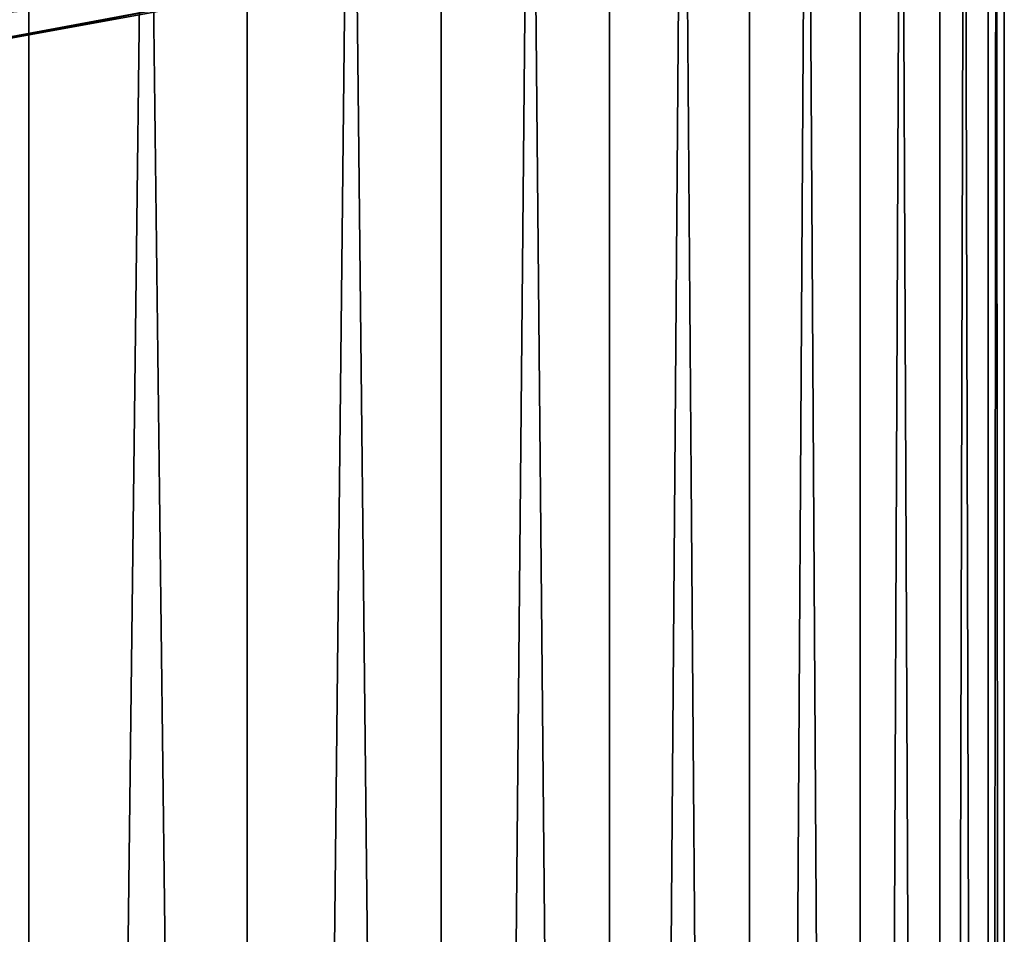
# Model space of a CAD drawing. Header units: metres. Extents: x -109 to 109, y -432 to 89.
# Tile 206 of 256: x 8.66 to 13, y -176.8 to -172.77. Entities that reach past the tile are written whole.
import ezdxf

# ---------------------------------------------------------------- set-up
doc = ezdxf.new("R2010")
doc.units = ezdxf.units.M
doc.layers.add('solid_506360_24502164_01', color=7, linetype='CONTINUOUS')

msp = doc.modelspace()

# ---------------------------------------------------------------- linework, layer by layer
at = {"layer": 'solid_506360_24502164_01'}
for points in [[(8.698698, -206.490723, 245.192795), (8.698698, -127.086693, 216.292099), (7.641208, -126.793808, 217.096786)], [(7.641208, -206.19783, 245.997482), (8.698698, -206.490723, 245.192795), (7.641208, -126.793808, 217.096786)], [(9.660883, -206.819809, 244.288635), (9.660883, -127.415779, 215.387939), (8.698698, -127.086693, 216.292099)], [(8.698698, -206.490723, 245.192795), (9.660883, -206.819809, 244.288635), (8.698698, -127.086693, 216.292099)], [(10.51722, -207.181488, 243.294922), (10.51722, -127.777458, 214.394226), (9.660883, -127.415779, 215.387939)], [(9.660883, -206.819809, 244.288635), (10.51722, -207.181488, 243.294922), (9.660883, -127.415779, 215.387939)], [(11.25833, -207.571808, 242.222534), (11.25833, -128.16777, 213.321838), (10.51722, -127.777458, 214.394226)], [(10.51722, -207.181488, 243.294922), (11.25833, -207.571808, 242.222534), (10.51722, -127.777458, 214.394226)], [(11.876091, -207.986481, 241.083237), (11.876091, -128.582443, 212.182526), (11.25833, -128.16777, 213.321838)], [(11.25833, -207.571808, 242.222534), (11.876091, -207.986481, 241.083237), (11.25833, -128.16777, 213.321838)], [(12.363734, -208.420959, 239.889481), (12.363734, -129.016937, 210.988785), (11.876091, -128.582443, 212.182526)], [(11.876091, -207.986481, 241.083237), (12.363734, -208.420959, 239.889481), (11.876091, -128.582443, 212.182526)], [(12.715919, -208.870499, 238.654388), (12.715919, -129.466476, 209.753677), (12.363734, -129.016937, 210.988785)], [(12.363734, -208.420959, 239.889481), (12.715919, -208.870499, 238.654388), (12.363734, -129.016937, 210.988785)], [(12.928784, -209.33017, 237.391449), (12.928784, -129.926147, 208.490753), (12.715919, -129.466476, 209.753677)], [(12.715919, -208.870499, 238.654388), (12.928784, -209.33017, 237.391449), (12.715919, -129.466476, 209.753677)], [(13, -209.794937, 236.114532), (13, -130.3909, 207.213837), (12.928784, -129.926147, 208.490753)], [(12.928784, -209.33017, 237.391449), (13, -209.794937, 236.114532), (12.928784, -129.926147, 208.490753)], [(12.928784, -210.259689, 234.837616), (12.928784, -130.855667, 205.936905), (13, -130.3909, 207.213837)], [(13, -209.794937, 236.114532), (12.928784, -210.259689, 234.837616), (13, -130.3909, 207.213837)], [(12.715919, -210.71936, 233.574677), (12.715919, -131.315338, 204.673981), (12.928784, -130.855667, 205.936905)], [(12.928784, -210.259689, 234.837616), (12.715919, -210.71936, 233.574677), (12.928784, -130.855667, 205.936905)], [(12.363734, -211.1689, 232.339584), (12.363734, -131.764877, 203.438873), (12.715919, -131.315338, 204.673981)], [(12.715919, -210.71936, 233.574677), (12.363734, -211.1689, 232.339584), (12.715919, -131.315338, 204.673981)], [(11.876091, -211.603394, 231.145844), (11.876091, -132.199371, 202.245132), (12.363734, -131.764877, 203.438873)], [(12.363734, -211.1689, 232.339584), (11.876091, -211.603394, 231.145844), (12.363734, -131.764877, 203.438873)], [(11.25833, -212.018066, 230.006531), (11.25833, -132.614044, 201.105835), (11.876091, -132.199371, 202.245132)], [(11.876091, -211.603394, 231.145844), (11.25833, -212.018066, 230.006531), (11.876091, -132.199371, 202.245132)], [(10.51722, -212.408386, 228.934143), (10.51722, -133.004349, 200.033447), (11.25833, -132.614044, 201.105835)], [(11.25833, -212.018066, 230.006531), (10.51722, -212.408386, 228.934143), (11.25833, -132.614044, 201.105835)], [(9.660883, -212.770065, 227.94043), (9.660883, -133.366043, 199.039734), (10.51722, -133.004349, 200.033447)], [(10.51722, -212.408386, 228.934143), (9.660883, -212.770065, 227.94043), (10.51722, -133.004349, 200.033447)], [(8.698698, -213.099152, 227.03627), (8.698698, -133.695129, 198.135574), (9.660883, -133.366043, 199.039734)], [(9.660883, -212.770065, 227.94043), (8.698698, -213.099152, 227.03627), (9.660883, -133.366043, 199.039734)], [(7.641208, -213.392029, 226.231583), (7.641208, -133.988007, 197.330872), (8.698698, -133.695129, 198.135574)], [(8.698698, -213.099152, 227.03627), (7.641208, -213.392029, 226.231583), (8.698698, -133.695129, 198.135574)], [(8.923658, -172.57341, 979.765259), (6.464429, -173.078629, 981.300598), (8.53771, -172.235733, 979.193359)], [(10.275817, -172.350555, 981.598938), (7.443953, -172.835892, 983.355469), (9.831885, -172.627502, 981.021301)], [(7.723052, -172.356308, 983.8927), (7.443953, -172.835892, 983.355469), (10.275817, -172.350555, 981.598938)], [(6.786278, -173.203568, 981.999573), (6.464429, -173.078629, 981.300598), (8.923658, -172.57341, 979.765259)], [(9.367947, -172.703339, 980.392029), (6.786278, -173.203568, 981.999573), (8.923658, -172.57341, 979.765259)], [(9.831885, -172.627502, 981.021301), (7.122362, -173.120987, 982.704712), (9.367947, -172.703339, 980.392029)], [(7.443953, -172.835892, 983.355469), (7.122362, -173.120987, 982.704712), (9.831885, -172.627502, 981.021301)], [(7.122362, -173.120987, 982.704712), (6.786278, -173.203568, 981.999573), (9.367947, -172.703339, 980.392029)]]:
    msp.add_3dface(points, dxfattribs=at)

doc.saveas('drawing.dxf')
